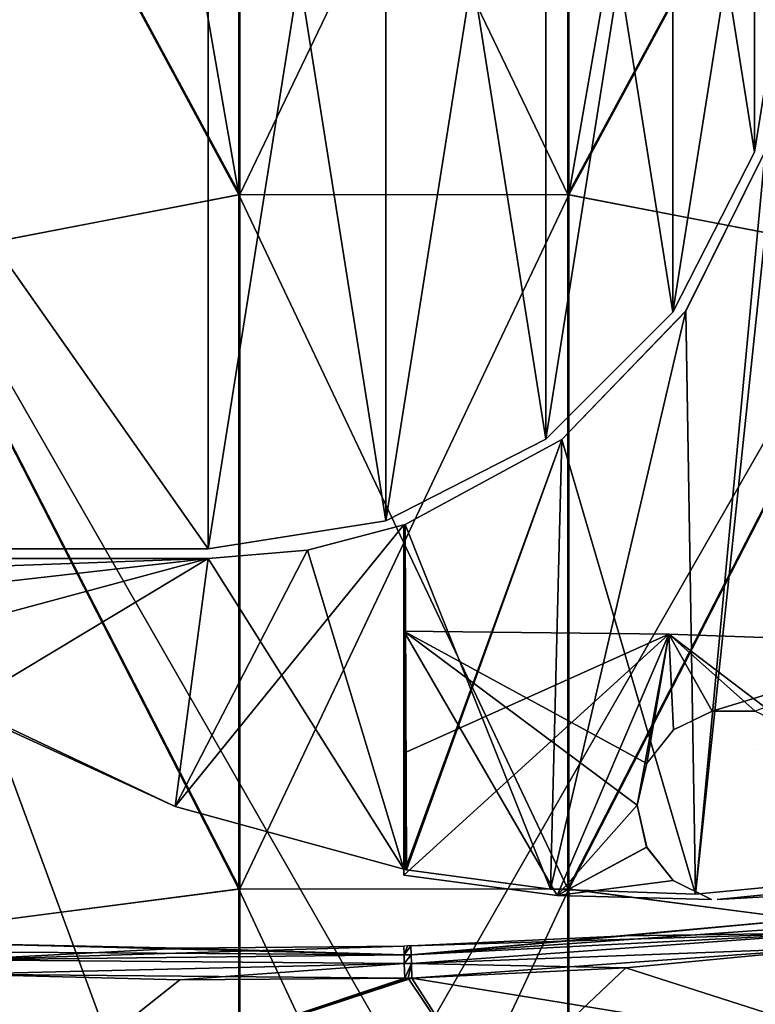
# Model space of a CAD drawing. Header units: millimetres. Extents: x -229 to 223, y -69 to 475.
# Tile 56 of 92: x -31 to 29, y 276 to 356. Entities that reach past the tile are written whole.
import ezdxf

# ---------------------------------------------------------------- set-up
doc = ezdxf.new("R2010")
doc.units = ezdxf.units.MM
doc.header["$LTSCALE"] = 65.185185
for name, color, linetype in [('100', 7, 'CONTINUOUS'), ('153', 7, 'CONTINUOUS'), ('218', 7, 'CONTINUOUS'), ('220', 7, 'CONTINUOUS'), ('245', 7, 'CONTINUOUS'), ('529', 7, 'CONTINUOUS'), ('533', 7, 'CONTINUOUS'), ('534', 7, 'CONTINUOUS'), ('555', 7, 'CONTINUOUS'), ('556', 7, 'CONTINUOUS'), ('557', 7, 'CONTINUOUS'), ('577', 7, 'CONTINUOUS'), ('578', 7, 'CONTINUOUS'), ('579', 7, 'CONTINUOUS'), ('585', 7, 'CONTINUOUS'), ('601', 7, 'CONTINUOUS'), ('606', 7, 'CONTINUOUS'), ('609', 7, 'CONTINUOUS'), ('630', 7, 'CONTINUOUS'), ('645', 7, 'CONTINUOUS'), ('661', 7, 'CONTINUOUS'), ('662', 7, 'CONTINUOUS'), ('685', 7, 'CONTINUOUS'), ('77', 7, 'CONTINUOUS'), ('80', 7, 'CONTINUOUS')]:
    doc.layers.add(name, color=color, linetype=linetype)

msp = doc.modelspace()

# ---------------------------------------------------------------- linework, layer by layer
at = {"layer": '100', "color": 7, "linetype": 'Continuous'}
for points in [[(-13.431, 398.111, 199.01), (-40.037, 391.304, 196.492), (-13.422, 342.017, 215.583), (-13.431, 398.111, 199.01)], [(-13.431, 398.111, 199.01), (-13.422, 342.017, 215.583), (13.501, 398.101, 199.007), (-13.431, 398.111, 199.01)], [(13.501, 398.101, 199.007), (-13.422, 342.017, 215.583), (13.503, 341.995, 215.581), (13.501, 398.101, 199.007)], [(13.501, 398.101, 199.007), (13.503, 341.995, 215.581), (22.985, 396.496, 198.395), (13.501, 398.101, 199.007)], [(22.985, 396.496, 198.395), (13.503, 341.995, 215.581), (40.108, 391.275, 196.482), (22.985, 396.496, 198.395)], [(-40.037, 391.304, 196.492), (-39.96, 336.872, 212.159), (-13.422, 342.017, 215.583), (-40.037, 391.304, 196.492)], [(40.108, 391.275, 196.482), (13.503, 341.995, 215.581), (40.038, 336.865, 212.139), (40.108, 391.275, 196.482)], [(-13.422, 342.017, 215.583), (-39.96, 336.872, 212.159), (-13.422, 285.154, 227.121), (-13.422, 342.017, 215.583)], [(-13.422, 342.017, 215.583), (-13.422, 285.154, 227.121), (13.503, 341.995, 215.581), (-13.422, 342.017, 215.583)], [(13.503, 341.995, 215.581), (-13.422, 285.154, 227.121), (13.503, 285.139, 227.117), (13.503, 341.995, 215.581)], [(13.503, 341.995, 215.581), (13.503, 285.139, 227.117), (40.038, 336.865, 212.139), (13.503, 341.995, 215.581)], [(-39.96, 336.872, 212.159), (-39.96, 281.697, 223.055), (-13.422, 285.154, 227.121), (-39.96, 336.872, 212.159)], [(40.038, 336.865, 212.139), (13.503, 285.139, 227.117), (40.038, 281.694, 223.035), (40.038, 336.865, 212.139)], [(-13.422, 285.154, 227.121), (-39.96, 281.697, 223.055), (-13.422, 227.506, 233.693), (-13.422, 285.154, 227.121)], [(-13.422, 285.154, 227.121), (-13.422, 227.506, 233.693), (13.503, 285.139, 227.117), (-13.422, 285.154, 227.121)], [(13.503, 285.139, 227.117), (-13.422, 227.506, 233.693), (13.503, 227.497, 233.687), (13.503, 285.139, 227.117)], [(13.503, 285.139, 227.117), (13.503, 227.497, 233.687), (40.038, 281.694, 223.035), (13.503, 285.139, 227.117)], [(-39.96, 281.697, 223.055), (-39.96, 225.798, 229.25), (-13.422, 227.506, 233.693), (-39.96, 281.697, 223.055)], [(40.038, 281.694, 223.035), (13.503, 227.497, 233.687), (40.038, 225.799, 229.229), (40.038, 281.694, 223.035)]]:
    msp.add_3dface(points, dxfattribs=at)
at = {"layer": '153', "color": 7, "linetype": 'Continuous'}
for points in [[(-13.501, 398.101, -199.007), (-13.503, 341.995, -215.581), (-22.985, 396.496, -198.395), (-13.501, 398.101, -199.007)], [(-13.501, 398.101, -199.007), (13.422, 342.017, -215.583), (-13.503, 341.995, -215.581), (-13.501, 398.101, -199.007)], [(13.431, 398.111, -199.01), (13.422, 342.017, -215.583), (-13.501, 398.101, -199.007), (13.431, 398.111, -199.01)], [(13.431, 398.111, -199.01), (40.037, 391.304, -196.492), (13.422, 342.017, -215.583), (13.431, 398.111, -199.01)], [(-22.985, 396.496, -198.395), (-13.503, 341.995, -215.581), (-40.108, 391.275, -196.482), (-22.985, 396.496, -198.395)], [(-40.108, 391.275, -196.482), (-13.503, 341.995, -215.581), (-40.038, 336.865, -212.139), (-40.108, 391.275, -196.482)], [(40.037, 391.304, -196.492), (39.96, 336.872, -212.159), (13.422, 342.017, -215.583), (40.037, 391.304, -196.492)], [(-13.503, 341.995, -215.581), (-13.503, 285.139, -227.117), (-40.038, 336.865, -212.139), (-13.503, 341.995, -215.581)], [(13.422, 342.017, -215.583), (13.422, 285.154, -227.121), (-13.503, 341.995, -215.581), (13.422, 342.017, -215.583)], [(-13.503, 341.995, -215.581), (13.422, 285.154, -227.121), (-13.503, 285.139, -227.117), (-13.503, 341.995, -215.581)], [(13.422, 342.017, -215.583), (39.96, 336.872, -212.159), (13.422, 285.154, -227.121), (13.422, 342.017, -215.583)], [(-40.038, 336.865, -212.139), (-13.503, 285.139, -227.117), (-40.038, 281.694, -223.035), (-40.038, 336.865, -212.139)], [(39.96, 336.872, -212.159), (39.96, 281.697, -223.055), (13.422, 285.154, -227.121), (39.96, 336.872, -212.159)], [(-13.503, 285.139, -227.117), (-13.503, 227.497, -233.687), (-40.038, 281.694, -223.035), (-13.503, 285.139, -227.117)], [(13.422, 285.154, -227.121), (13.422, 227.506, -233.693), (-13.503, 285.139, -227.117), (13.422, 285.154, -227.121)], [(-13.503, 285.139, -227.117), (13.422, 227.506, -233.693), (-13.503, 227.497, -233.687), (-13.503, 285.139, -227.117)], [(13.422, 285.154, -227.121), (39.96, 281.697, -223.055), (13.422, 227.506, -233.693), (13.422, 285.154, -227.121)], [(-40.038, 281.694, -223.035), (-13.503, 227.497, -233.687), (-40.038, 225.799, -229.229), (-40.038, 281.694, -223.035)], [(39.96, 281.697, -223.055), (39.96, 225.798, -229.25), (13.422, 227.506, -233.693), (39.96, 281.697, -223.055)]]:
    msp.add_3dface(points, dxfattribs=at)
at = {"layer": '218', "color": 7, "linetype": 'Continuous'}
for points in [[(-16, 407, 134), (-82, 407, 134), (-16, 313, 134), (-16, 407, 134)], [(-16, 313, 134), (-82, 407, 134), (-82, 313, 134), (-16, 313, 134)], [(-1.467, 404.697, 134), (-16, 407, 134), (-1.468, 315.303, 134), (-1.467, 404.697, 134)], [(-1.468, 315.303, 134), (-16, 407, 134), (-16, 313, 134), (-1.468, 315.303, 134)], [(11.629, 321.979, 134), (-1.467, 404.697, 134), (-1.468, 315.303, 134), (11.629, 321.979, 134)], [(11.629, 398.021, 134), (-1.467, 404.697, 134), (11.629, 321.979, 134), (11.629, 398.021, 134)], [(22.021, 387.629, 134), (11.629, 398.021, 134), (22.021, 332.371, 134), (22.021, 387.629, 134)], [(22.021, 332.371, 134), (11.629, 398.021, 134), (11.629, 321.979, 134), (22.021, 332.371, 134)], [(28.697, 374.532, 134), (22.021, 387.629, 134), (28.697, 345.467, 134), (28.697, 374.532, 134)], [(28.697, 345.467, 134), (22.021, 387.629, 134), (22.021, 332.371, 134), (28.697, 345.467, 134)], [(31, 360, 134), (28.697, 374.532, 134), (28.697, 345.467, 134), (31, 360, 134)]]:
    msp.add_3dface(points, dxfattribs=at)
at = {"layer": '220', "color": 7, "linetype": 'Continuous'}
for points in [[(-16, 313, -134), (-82, 313, -134), (-16, 407, -134), (-16, 313, -134)], [(-16, 407, -134), (-82, 313, -134), (-82, 407, -134), (-16, 407, -134)], [(-1.468, 404.697, -134), (-16, 313, -134), (-16, 407, -134), (-1.468, 404.697, -134)], [(-1.467, 315.303, -134), (-16, 313, -134), (-1.468, 404.697, -134), (-1.467, 315.303, -134)], [(11.629, 398.021, -134), (-1.467, 315.303, -134), (-1.468, 404.697, -134), (11.629, 398.021, -134)], [(11.629, 321.979, -134), (-1.467, 315.303, -134), (11.629, 398.021, -134), (11.629, 321.979, -134)], [(22.021, 387.629, -134), (11.629, 321.979, -134), (11.629, 398.021, -134), (22.021, 387.629, -134)], [(22.021, 332.371, -134), (11.629, 321.979, -134), (22.021, 387.629, -134), (22.021, 332.371, -134)], [(28.697, 374.533, -134), (22.021, 332.371, -134), (22.021, 387.629, -134), (28.697, 374.533, -134)], [(28.697, 345.468, -134), (22.021, 332.371, -134), (28.697, 374.533, -134), (28.697, 345.468, -134)], [(31, 360, -134), (28.697, 345.468, -134), (28.697, 374.533, -134), (31, 360, -134)]]:
    msp.add_3dface(points, dxfattribs=at)
at = {"layer": '245', "color": 7, "linetype": 'Continuous'}
for points in [[(28.7, 296.61, 33.47), (28.7, 296.6, 33.47), (28.7, 296.6, 33.62), (28.7, 296.61, 33.47)], [(28.7, 296.61, 39.27), (28.7, 296.61, 33.47), (28.7, 296.6, 39.27), (28.7, 296.61, 39.27)], [(28.7, 296.6, 39.27), (28.7, 296.61, 33.47), (28.7, 296.6, 39.12), (28.7, 296.6, 39.27)], [(28.7, 296.6, 39.12), (28.7, 296.61, 33.47), (28.7, 296.6, 33.62), (28.7, 296.6, 39.12)]]:
    msp.add_3dface(points, dxfattribs=at)
at = {"layer": '529', "color": 7, "linetype": 'Continuous'}
for points in [[(-36.411, 279.999, -133.264), (-36.387, 280.687, -133.349), (0.019, 279.747, -133.706), (-36.411, 279.999, -133.264)], [(0.019, 279.747, -133.706), (-36.387, 280.687, -133.349), (-18.201, 280.301, -133.622), (0.019, 279.747, -133.706)], [(-36.432, 279.339, -133.063), (-36.411, 279.999, -133.264), (0.019, 279.747, -133.706), (-36.432, 279.339, -133.063)], [(0.038, 279.048, -133.481), (-36.432, 279.339, -133.063), (0.019, 279.747, -133.706), (0.038, 279.048, -133.481)], [(0, 280.478, -133.799), (0.019, 279.747, -133.706), (-18.201, 280.301, -133.622), (0, 280.478, -133.799)], [(-36.462, 278.175, -132.343), (-36.432, 279.339, -133.063), (0.038, 279.048, -133.481), (-36.462, 278.175, -132.343)], [(0.074, 277.836, -132.676), (-36.462, 278.175, -132.343), (0.038, 279.048, -133.481), (0.074, 277.836, -132.676)]]:
    msp.add_3dface(points, dxfattribs=at)
at = {"layer": '533', "color": 7, "linetype": 'Continuous'}
for points in [[(-36.462, 278.175, -132.343), (0.074, 277.836, -132.676), (-31.436, 267.301, -122.047), (-36.462, 278.175, -132.343)], [(-31.436, 267.301, -122.047), (0.074, 277.836, -132.676), (0.365, 277.843, -132.678), (-31.436, 267.301, -122.047)], [(6.934, 268.04, -122.2), (-31.436, 267.301, -122.047), (0.365, 277.843, -132.678), (6.934, 268.04, -122.2)], [(0.656, 277.85, -132.68), (6.934, 268.04, -122.2), (0.365, 277.843, -132.678), (0.656, 277.85, -132.68)]]:
    msp.add_3dface(points, dxfattribs=at)
at = {"layer": '534', "color": 7, "linetype": 'Continuous'}
for points in [[(35.626, 280.369, -131.71), (41.641, 271.15, -121.347), (18.152, 278.69, -132.485), (35.626, 280.369, -131.71)], [(41.641, 271.15, -121.347), (0.656, 277.85, -132.68), (18.152, 278.69, -132.485), (41.641, 271.15, -121.347)], [(6.934, 268.04, -122.2), (0.656, 277.85, -132.68), (41.641, 271.15, -121.347), (6.934, 268.04, -122.2)]]:
    msp.add_3dface(points, dxfattribs=at)
at = {"layer": '555', "color": 7, "linetype": 'Continuous'}
for points in [[(35.626, 280.369, 131.71), (18.152, 278.69, 132.485), (41.641, 271.15, 121.347), (35.626, 280.369, 131.71)], [(18.152, 278.69, 132.485), (0.657, 277.85, 132.679), (6.934, 268.04, 122.2), (18.152, 278.69, 132.485)], [(41.641, 271.15, 121.347), (18.152, 278.69, 132.485), (6.934, 268.04, 122.2), (41.641, 271.15, 121.347)]]:
    msp.add_3dface(points, dxfattribs=at)
at = {"layer": '556', "color": 7, "linetype": 'Continuous'}
for points in [[(-18.338, 277.721, 132.555), (-36.462, 278.174, 132.343), (-31.435, 267.301, 122.047), (-18.338, 277.721, 132.555)], [(6.934, 268.04, 122.2), (0.657, 277.85, 132.679), (-31.435, 267.301, 122.047), (6.934, 268.04, 122.2)], [(0.657, 277.85, 132.679), (0.366, 277.843, 132.678), (-31.435, 267.301, 122.047), (0.657, 277.85, 132.679)], [(0.366, 277.843, 132.678), (0.074, 277.837, 132.677), (-31.435, 267.301, 122.047), (0.366, 277.843, 132.678)], [(0.074, 277.837, 132.677), (-18.338, 277.721, 132.555), (-31.435, 267.301, 122.047), (0.074, 277.837, 132.677)]]:
    msp.add_3dface(points, dxfattribs=at)
at = {"layer": '557', "color": 7, "linetype": 'Continuous'}
msp.add_3dface([(-36.462, 278.174, 132.343), (-81.675, 269.923, 122.067), (-31.435, 267.301, 122.047), (-36.462, 278.174, 132.343)], dxfattribs=at)
at = {"layer": '577', "color": 7, "linetype": 'Continuous'}
for points in [[(35.473, 282.223, 132.695), (35.397, 282.928, 132.789), (0.603, 279.76, 133.71), (35.473, 282.223, 132.695)], [(0.603, 279.76, 133.71), (35.397, 282.928, 132.789), (18.143, 281.325, 133.598), (0.603, 279.76, 133.71)], [(35.538, 281.549, 132.478), (35.473, 282.223, 132.695), (0.603, 279.76, 133.71), (35.538, 281.549, 132.478)], [(0.622, 279.062, 133.485), (35.538, 281.549, 132.478), (0.603, 279.76, 133.71), (0.622, 279.062, 133.485)], [(35.626, 280.369, 131.71), (35.538, 281.549, 132.478), (0.622, 279.062, 133.485), (35.626, 280.369, 131.71)], [(0.584, 280.492, 133.803), (0.603, 279.76, 133.71), (18.143, 281.325, 133.598), (0.584, 280.492, 133.803)], [(0.657, 277.85, 132.679), (35.626, 280.369, 131.71), (0.622, 279.062, 133.485), (0.657, 277.85, 132.679)], [(0.657, 277.85, 132.679), (18.152, 278.69, 132.485), (35.626, 280.369, 131.71), (0.657, 277.85, 132.679)]]:
    msp.add_3dface(points, dxfattribs=at)
at = {"layer": '578', "color": 7, "linetype": 'Continuous'}
for points in [[(0, 280.478, 133.799), (0.019, 279.746, 133.706), (0.292, 280.485, 133.801), (0, 280.478, 133.799)], [(0.603, 279.76, 133.71), (0.584, 280.492, 133.803), (0.019, 279.746, 133.706), (0.603, 279.76, 133.71)], [(0.019, 279.746, 133.706), (0.584, 280.492, 133.803), (0.292, 280.485, 133.801), (0.019, 279.746, 133.706)], [(0.038, 279.048, 133.481), (0.603, 279.76, 133.71), (0.019, 279.746, 133.706), (0.038, 279.048, 133.481)], [(0.622, 279.062, 133.485), (0.603, 279.76, 133.71), (0.038, 279.048, 133.481), (0.622, 279.062, 133.485)], [(0.074, 277.837, 132.677), (0.622, 279.062, 133.485), (0.038, 279.048, 133.481), (0.074, 277.837, 132.677)], [(0.074, 277.837, 132.677), (0.366, 277.843, 132.678), (0.622, 279.062, 133.485), (0.074, 277.837, 132.677)], [(0.366, 277.843, 132.678), (0.657, 277.85, 132.679), (0.622, 279.062, 133.485), (0.366, 277.843, 132.678)]]:
    msp.add_3dface(points, dxfattribs=at)
at = {"layer": '579', "color": 7, "linetype": 'Continuous'}
for points in [[(-36.387, 280.687, 133.349), (-36.432, 279.339, 133.063), (-18.201, 280.301, 133.622), (-36.387, 280.687, 133.349)], [(0.019, 279.746, 133.706), (0, 280.478, 133.799), (-36.432, 279.339, 133.063), (0.019, 279.746, 133.706)], [(-36.432, 279.339, 133.063), (0, 280.478, 133.799), (-18.201, 280.301, 133.622), (-36.432, 279.339, 133.063)], [(0.038, 279.048, 133.481), (0.019, 279.746, 133.706), (-36.432, 279.339, 133.063), (0.038, 279.048, 133.481)], [(-36.462, 278.174, 132.343), (0.038, 279.048, 133.481), (-36.432, 279.339, 133.063), (-36.462, 278.174, 132.343)], [(-36.462, 278.174, 132.343), (-18.338, 277.721, 132.555), (0.038, 279.048, 133.481), (-36.462, 278.174, 132.343)], [(-18.338, 277.721, 132.555), (0.074, 277.837, 132.677), (0.038, 279.048, 133.481), (-18.338, 277.721, 132.555)]]:
    msp.add_3dface(points, dxfattribs=at)
at = {"layer": '585', "color": 7, "linetype": 'Continuous'}
for points in [[(35.397, 282.928, -132.789), (35.538, 281.549, -132.478), (18.143, 281.325, -133.598), (35.397, 282.928, -132.789)], [(0.603, 279.761, -133.71), (0.584, 280.492, -133.803), (35.538, 281.549, -132.478), (0.603, 279.761, -133.71)], [(35.538, 281.549, -132.478), (0.584, 280.492, -133.803), (18.143, 281.325, -133.598), (35.538, 281.549, -132.478)], [(0.622, 279.062, -133.485), (0.603, 279.761, -133.71), (35.538, 281.549, -132.478), (0.622, 279.062, -133.485)], [(35.626, 280.369, -131.71), (0.622, 279.062, -133.485), (35.538, 281.549, -132.478), (35.626, 280.369, -131.71)], [(35.626, 280.369, -131.71), (18.152, 278.69, -132.485), (0.622, 279.062, -133.485), (35.626, 280.369, -131.71)], [(18.152, 278.69, -132.485), (0.656, 277.85, -132.68), (0.622, 279.062, -133.485), (18.152, 278.69, -132.485)]]:
    msp.add_3dface(points, dxfattribs=at)
at = {"layer": '601', "color": 7, "linetype": 'Continuous'}
for points in [[(29.568, 345.566, -133.205), (31.8, 360, -133.08), (23.857, 284.739, -133.482), (29.568, 345.566, -133.205)], [(23.857, 284.739, -133.482), (31.8, 360, -133.08), (31.866, 285.502, -133.076), (23.857, 284.739, -133.482)], [(23.077, 332.472, -133.516), (29.568, 345.566, -133.205), (23.857, 284.739, -133.482), (23.077, 332.472, -133.516)], [(12.934, 321.951, -133.848), (23.077, 332.472, -133.516), (11.988, 285.141, -133.869), (12.934, 321.951, -133.848)], [(11.988, 285.141, -133.869), (23.077, 332.472, -133.516), (23.857, 284.739, -133.482), (11.988, 285.141, -133.869)], [(0.101, 314.984, -134), (12.934, 321.951, -133.848), (0.103, 286.746, -134), (0.101, 314.984, -134)], [(0.103, 286.746, -134), (12.934, 321.951, -133.848), (0.208, 286.727, -134), (0.103, 286.746, -134)], [(0.208, 286.727, -134), (12.934, 321.951, -133.848), (11.988, 285.141, -133.869), (0.208, 286.727, -134)], [(0.051, 314.975, -134), (0.101, 314.984, -134), (0, 286.765, -134), (0.051, 314.975, -134)], [(0, 286.765, -134), (0.101, 314.984, -134), (0.103, 286.746, -134), (0, 286.765, -134)], [(0, 314.957, -134), (0.051, 314.975, -134), (0, 286.765, -134), (0, 314.957, -134)]]:
    msp.add_3dface(points, dxfattribs=at)
at = {"layer": '606', "color": 7, "linetype": 'Continuous'}
msp.add_3dface([(25.634, 284.294, -131.6), (32.766, 284.999, -131.22), (31.02, 284.585, -131.322), (25.634, 284.294, -131.6)], dxfattribs=at)
at = {"layer": '609', "color": 7, "linetype": 'Continuous'}
for points in [[(0, 314.957, -134), (0, 286.765, -134), (-18.716, 291.89, -134), (0, 314.957, -134)], [(-7.882, 312.895, -134), (0, 314.957, -134), (-18.716, 291.89, -134), (-7.882, 312.895, -134)], [(-16, 312.2, -134), (-7.882, 312.895, -134), (-18.716, 291.89, -134), (-16, 312.2, -134)], [(-73.122, 312.2, -134), (-16, 312.2, -134), (-63.519, 310.491, -134), (-73.122, 312.2, -134)], [(-63.519, 310.491, -134), (-16, 312.2, -134), (-54.142, 307.871, -134), (-63.519, 310.491, -134)], [(-54.142, 307.871, -134), (-16, 312.2, -134), (-45.061, 304.364, -134), (-54.142, 307.871, -134)], [(-45.061, 304.364, -134), (-16, 312.2, -134), (-36.347, 299.994, -134), (-45.061, 304.364, -134)], [(-36.347, 299.994, -134), (-16, 312.2, -134), (-18.716, 291.89, -134), (-36.347, 299.994, -134)]]:
    msp.add_3dface(points, dxfattribs=at)
at = {"layer": '630', "color": 7, "linetype": 'Continuous'}
for points in [[(19.091, 292, -130.867), (19.877, 295.437, -130.839), (0.002, 306.249, -131.2), (19.091, 292, -130.867)], [(0.002, 306.249, -131.2), (19.877, 295.437, -130.839), (21.682, 306.001, -130.77), (0.002, 306.249, -131.2)], [(12.556, 284.613, -131.056), (19.091, 292, -130.867), (0.002, 306.249, -131.2), (12.556, 284.613, -131.056)], [(0.002, 286.274, -131.2), (12.556, 284.613, -131.056), (0.002, 306.249, -131.2), (0.002, 286.274, -131.2)], [(19.877, 295.437, -130.839), (22.074, 298.188, -130.755), (21.682, 306.001, -130.77), (19.877, 295.437, -130.839)], [(28.757, 299.72, -130.444), (31.934, 298.199, -130.267), (21.682, 306.001, -130.77), (28.757, 299.72, -130.444)], [(21.682, 306.001, -130.77), (31.934, 298.199, -130.267), (43.331, 305.256, -129.482), (21.682, 306.001, -130.77)], [(25.234, 299.713, -130.618), (28.757, 299.72, -130.444), (21.682, 306.001, -130.77), (25.234, 299.713, -130.618)], [(22.074, 298.188, -130.755), (25.234, 299.713, -130.618), (21.682, 306.001, -130.77), (22.074, 298.188, -130.755)], [(19.868, 288.584, -130.839), (19.091, 292, -130.867), (12.556, 284.613, -131.056), (19.868, 288.584, -130.839)], [(22.034, 285.844, -130.756), (19.868, 288.584, -130.839), (12.556, 284.613, -131.056), (22.034, 285.844, -130.756)], [(25.182, 284.299, -130.62), (22.034, 285.844, -130.756), (12.556, 284.613, -131.056), (25.182, 284.299, -130.62)]]:
    msp.add_3dface(points, dxfattribs=at)
at = {"layer": '645', "color": 7, "linetype": 'Continuous'}
for points in [[(23.073, 332.466, 133.516), (23.857, 284.739, 133.482), (29.566, 345.559, 133.205), (23.073, 332.466, 133.516)], [(23.857, 284.739, 133.482), (31.866, 285.502, 133.076), (29.566, 345.559, 133.205), (23.857, 284.739, 133.482)], [(12.928, 321.947, 133.848), (23.857, 284.739, 133.482), (23.073, 332.466, 133.516), (12.928, 321.947, 133.848)], [(0.101, 314.984, 134), (11.988, 285.141, 133.869), (12.928, 321.947, 133.848), (0.101, 314.984, 134)], [(11.988, 285.141, 133.869), (23.857, 284.739, 133.482), (12.928, 321.947, 133.848), (11.988, 285.141, 133.869)], [(0, 314.957, 134), (0.103, 286.746, 134), (0.051, 314.975, 134), (0, 314.957, 134)], [(0, 286.765, 134), (0.103, 286.746, 134), (0, 314.957, 134), (0, 286.765, 134)], [(0.051, 314.975, 134), (0.103, 286.746, 134), (0.101, 314.984, 134), (0.051, 314.975, 134)], [(0.208, 286.727, 134), (11.988, 285.141, 133.869), (0.101, 314.984, 134), (0.208, 286.727, 134)], [(0.103, 286.746, 134), (0.208, 286.727, 134), (0.101, 314.984, 134), (0.103, 286.746, 134)]]:
    msp.add_3dface(points, dxfattribs=at)
at = {"layer": '661', "color": 7, "linetype": 'Continuous'}
for points in [[(0, 286.765, 134), (0, 314.957, 134), (-7.882, 312.895, 134), (0, 286.765, 134)], [(-16, 312.2, 134), (0, 286.765, 134), (-7.882, 312.895, 134), (-16, 312.2, 134)], [(-63.523, 310.492, 134), (-16, 312.2, 134), (-73.122, 312.2, 134), (-63.523, 310.492, 134)], [(-54.147, 307.872, 134), (-16, 312.2, 134), (-63.523, 310.492, 134), (-54.147, 307.872, 134)], [(-45.064, 304.365, 134), (-16, 312.2, 134), (-54.147, 307.872, 134), (-45.064, 304.365, 134)], [(-18.716, 291.89, 134), (-16, 312.2, 134), (-45.064, 304.365, 134), (-18.716, 291.89, 134)], [(0, 286.765, 134), (-16, 312.2, 134), (-18.716, 291.89, 134), (0, 286.765, 134)], [(-36.347, 299.994, 134), (-18.716, 291.89, 134), (-45.064, 304.365, 134), (-36.347, 299.994, 134)]]:
    msp.add_3dface(points, dxfattribs=at)
at = {"layer": '662', "color": 7, "linetype": 'Continuous'}
msp.add_3dface([(25.634, 284.294, 131.6), (31.02, 284.585, 131.322), (32.766, 284.999, 131.22), (25.634, 284.294, 131.6)], dxfattribs=at)
at = {"layer": '685', "color": 7, "linetype": 'Continuous'}
for points in [[(0.002, 306.249, 131.2), (21.682, 306.001, 130.77), (0.002, 296.259, 131.2), (0.002, 306.249, 131.2)], [(0.002, 296.259, 131.2), (21.682, 306.001, 130.77), (0.002, 286.274, 131.2), (0.002, 296.259, 131.2)], [(0.002, 286.274, 131.2), (21.682, 306.001, 130.77), (12.556, 284.613, 131.056), (0.002, 286.274, 131.2)], [(12.556, 284.613, 131.056), (21.682, 306.001, 130.77), (19.091, 292, 130.867), (12.556, 284.613, 131.056)], [(19.091, 292, 130.867), (21.682, 306.001, 130.77), (19.879, 295.44, 130.839), (19.091, 292, 130.867)], [(19.879, 295.44, 130.839), (21.682, 306.001, 130.77), (22.077, 298.19, 130.754), (19.879, 295.44, 130.839)], [(21.682, 306.001, 130.77), (43.331, 305.256, 129.482), (25.237, 299.714, 130.618), (21.682, 306.001, 130.77)], [(22.077, 298.19, 130.754), (21.682, 306.001, 130.77), (25.237, 299.714, 130.618), (22.077, 298.19, 130.754)], [(25.237, 299.714, 130.618), (43.331, 305.256, 129.482), (28.759, 299.719, 130.444), (25.237, 299.714, 130.618)], [(19.871, 288.578, 130.839), (12.556, 284.613, 131.056), (19.091, 292, 130.867), (19.871, 288.578, 130.839)], [(22.041, 285.838, 130.756), (12.556, 284.613, 131.056), (19.871, 288.578, 130.839), (22.041, 285.838, 130.756)], [(25.182, 284.299, 130.62), (12.556, 284.613, 131.056), (22.041, 285.838, 130.756), (25.182, 284.299, 130.62)]]:
    msp.add_3dface(points, dxfattribs=at)
at = {"layer": '77', "color": 7, "linetype": 'Continuous'}
for points in [[(65, 383.682, 137.5), (65, 157, 137.5), (-65, 383.682, 137.5), (65, 383.682, 137.5)], [(65, 157, 137.5), (15, 166.2, 137.5), (-65, 383.682, 137.5), (65, 157, 137.5)], [(-65, 383.682, 137.5), (15, 166.2, 137.5), (-15, 166.2, 137.5), (-65, 383.682, 137.5)], [(-65, 157, 137.5), (-65, 383.682, 137.5), (-20, 157, 137.5), (-65, 157, 137.5)], [(-20, 157, 137.5), (-65, 383.682, 137.5), (-20, 161.2, 137.5), (-20, 157, 137.5)], [(-20, 161.2, 137.5), (-65, 383.682, 137.5), (-19.326, 163.705, 137.5), (-20, 161.2, 137.5)], [(-19.326, 163.705, 137.5), (-65, 383.682, 137.5), (-17.504, 165.527, 137.5), (-19.326, 163.705, 137.5)], [(-17.504, 165.527, 137.5), (-65, 383.682, 137.5), (-15, 166.2, 137.5), (-17.504, 165.527, 137.5)]]:
    msp.add_3dface(points, dxfattribs=at)
at = {"layer": '80', "color": 7, "linetype": 'Continuous'}
for points in [[(65, 157, -137.5), (65, 383.682, -137.5), (-65, 157, -137.5), (65, 157, -137.5)], [(65, 383.682, -137.5), (-65, 383.682, -137.5), (-65, 157, -137.5), (65, 383.682, -137.5)]]:
    msp.add_3dface(points, dxfattribs=at)

doc.saveas('drawing.dxf')
